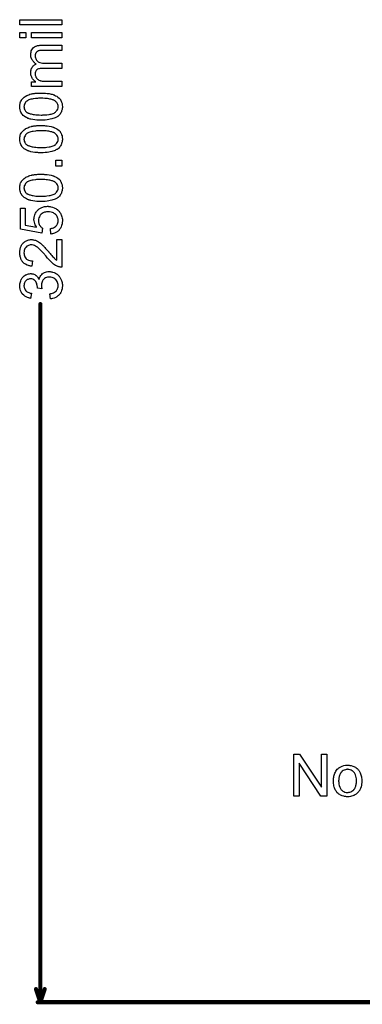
# Model space of a CAD drawing. Extents: x -2.2 to 8.3, y -2.9 to 5.2.
# Tile 19 of 205: x -1.14 to -0.484, y -0.004 to 1.882. Entities that reach past the tile are written whole.
import ezdxf

# ---------------------------------------------------------------- set-up
doc = ezdxf.new("R2010")
doc.units = 0
doc.layers.get('0').update_dxf_attribs({"linetype": 'CONTINUOUS'})
doc.layers.add('acc-ni-360-20-in-a_document', color=1, linetype='CONTINUOUS')
doc.layers.add('acc-ni-360-20-in-a_measures', color=1, linetype='CONTINUOUS')

# ---------------------------------------------------------------- blocks, each defined once
blk = doc.blocks.new('D33')
at = {"const_width": 0.004}
blk.add_lwpolyline([(-0.002, 0, 1), (0.002, 0, 1)], format="xyb", close=True, dxfattribs=at)

msp = doc.modelspace()

# ---------------------------------------------------------------- linework, layer by layer
at = {"layer": 'acc-ni-360-20-in-a_document', "color": 1}
for points in [[(-0.551943, 0.394968), (-0.562935, 0.394968), (-0.604818, 0.457793), (-0.604818, 0.394968), (-0.615, 0.394968), (-0.615, 0.475032), (-0.604124, 0.475032), (-0.562125, 0.412091), (-0.562125, 0.475032), (-0.551943, 0.475032), (-0.551943, 0.394968)], [(-0.509944, 0.454206), (-0.508903, 0.454091), (-0.507746, 0.453859), (-0.506473, 0.453628), (-0.504969, 0.453396), (-0.501845, 0.452355), (-0.500226, 0.451776), (-0.498606, 0.450967), (-0.496986, 0.450157), (-0.495366, 0.449), (-0.493862, 0.447843), (-0.492358, 0.446454), (-0.492242, 0.446339), (-0.492011, 0.446107), (-0.491664, 0.445644), (-0.491201, 0.445066), (-0.490623, 0.444256), (-0.489928, 0.443215), (-0.489234, 0.442058), (-0.48854, 0.440785), (-0.487846, 0.439397), (-0.487151, 0.437661), (-0.486457, 0.435926), (-0.485879, 0.433959), (-0.485416, 0.431876), (-0.485069, 0.429678), (-0.484837, 0.427364), (-0.484722, 0.424818), (-0.484722, 0.424703), (-0.484722, 0.424356), (-0.484722, 0.423777), (-0.484722, 0.422967), (-0.484837, 0.422042), (-0.484953, 0.420885), (-0.484953, 0.419728), (-0.485185, 0.418455), (-0.485532, 0.415562), (-0.486226, 0.41267), (-0.487036, 0.409777), (-0.488193, 0.407116), (-0.488193, 0.407001), (-0.488308, 0.406885), (-0.48854, 0.406538), (-0.488771, 0.406075), (-0.489581, 0.404918), (-0.490623, 0.40353), (-0.492011, 0.40191), (-0.493746, 0.40029), (-0.495713, 0.39867), (-0.498027, 0.397166), (-0.498143, 0.397166), (-0.498259, 0.39705), (-0.498606, 0.396819), (-0.499184, 0.396588), (-0.499763, 0.396356), (-0.500457, 0.396125), (-0.502192, 0.395431), (-0.504159, 0.394852), (-0.506589, 0.394274), (-0.509135, 0.393811), (-0.511911, 0.393695), (-0.513068, 0.393695), (-0.513994, 0.393811), (-0.515035, 0.393926), (-0.516192, 0.394158), (-0.517581, 0.394389), (-0.518969, 0.394621), (-0.522093, 0.395546), (-0.523828, 0.39624), (-0.525448, 0.396935), (-0.527068, 0.39786), (-0.528688, 0.398902), (-0.530192, 0.400059), (-0.531696, 0.401447), (-0.531812, 0.401563), (-0.532043, 0.401794), (-0.53239, 0.402257), (-0.532853, 0.402951), (-0.533432, 0.403761), (-0.53401, 0.404687), (-0.534704, 0.405844), (-0.535398, 0.407232), (-0.536093, 0.408736), (-0.536787, 0.410472), (-0.537365, 0.412323), (-0.537944, 0.41429), (-0.538407, 0.416488), (-0.538754, 0.418802), (-0.538985, 0.421347), (-0.539101, 0.424009), (-0.539101, 0.42424), (-0.539101, 0.424703), (-0.538985, 0.425513), (-0.538985, 0.42667), (-0.538869, 0.427942), (-0.538638, 0.429562), (-0.538407, 0.431182), (-0.537944, 0.433033), (-0.537481, 0.434884), (-0.536903, 0.436851), (-0.536208, 0.438934), (-0.535283, 0.440901), (-0.534357, 0.442752), (-0.533084, 0.444603), (-0.531812, 0.446339), (-0.530192, 0.447843), (-0.530076, 0.447958), (-0.529845, 0.448074), (-0.529382, 0.448421), (-0.528803, 0.448884), (-0.528109, 0.449347), (-0.527184, 0.449925), (-0.526258, 0.450504), (-0.525101, 0.451082), (-0.523828, 0.451661), (-0.52244, 0.452239), (-0.519316, 0.453281), (-0.515729, 0.454091), (-0.513878, 0.454206), (-0.511911, 0.454322), (-0.510754, 0.454322), (-0.509944, 0.454206)], [(-0.511911, 0.446223), (-0.512606, 0.446223), (-0.513184, 0.446107), (-0.514457, 0.445991), (-0.516192, 0.445529), (-0.518159, 0.444834), (-0.520242, 0.443909), (-0.522209, 0.442521), (-0.52325, 0.441595), (-0.524176, 0.440669), (-0.524176, 0.440554), (-0.524407, 0.440438), (-0.524638, 0.440091), (-0.524985, 0.439628), (-0.525332, 0.43905), (-0.52568, 0.438355), (-0.526142, 0.43743), (-0.526605, 0.436504), (-0.527068, 0.435347), (-0.527531, 0.43419), (-0.527878, 0.432802), (-0.528225, 0.431298), (-0.528572, 0.429678), (-0.528803, 0.427942), (-0.528919, 0.425975), (-0.529035, 0.424009), (-0.529035, 0.423893), (-0.529035, 0.423546), (-0.529035, 0.422967), (-0.528919, 0.422157), (-0.528919, 0.421232), (-0.528803, 0.42019), (-0.528456, 0.417761), (-0.527878, 0.414984), (-0.526952, 0.412207), (-0.525795, 0.409546), (-0.524985, 0.408389), (-0.524176, 0.407232), (-0.52406, 0.407232), (-0.523944, 0.407001), (-0.52325, 0.406422), (-0.522209, 0.405497), (-0.52082, 0.404571), (-0.519085, 0.40353), (-0.517002, 0.402604), (-0.514572, 0.402026), (-0.5133, 0.40191), (-0.511911, 0.401794), (-0.511217, 0.401794), (-0.510639, 0.40191), (-0.509366, 0.402141), (-0.50763, 0.402488), (-0.505779, 0.403183), (-0.503697, 0.404108), (-0.50173, 0.405497), (-0.500688, 0.406422), (-0.499763, 0.407348), (-0.499647, 0.407463), (-0.499531, 0.407579), (-0.4993, 0.407926), (-0.498953, 0.408389), (-0.498606, 0.408967), (-0.498143, 0.409662), (-0.49768, 0.410587), (-0.497217, 0.411513), (-0.496755, 0.41267), (-0.496408, 0.413943), (-0.495945, 0.415331), (-0.495598, 0.416835), (-0.49525, 0.418571), (-0.495019, 0.420306), (-0.494788, 0.422273), (-0.494788, 0.424356), (-0.494788, 0.424471), (-0.494788, 0.424818), (-0.494788, 0.425397), (-0.494903, 0.426091), (-0.494903, 0.427017), (-0.495019, 0.428058), (-0.495366, 0.430488), (-0.495945, 0.433033), (-0.49687, 0.43581), (-0.498143, 0.438355), (-0.498837, 0.439628), (-0.499763, 0.440669), (-0.499763, 0.440785), (-0.499994, 0.440901), (-0.500688, 0.441595), (-0.50173, 0.442405), (-0.503118, 0.443446), (-0.504854, 0.444487), (-0.506936, 0.445413), (-0.50925, 0.445991), (-0.510523, 0.446107), (-0.511911, 0.446223)]]:
    msp.add_lwpolyline(points, dxfattribs=at)
at = {"layer": 'acc-ni-360-20-in-a_measures', "color": 1}
for points in [[(-1.0591, 1.872664), (-1.139165, 1.872664), (-1.139165, 1.882498), (-1.0591, 1.882498), (-1.0591, 1.872664)], [(-1.127942, 1.84802), (-1.139165, 1.84802), (-1.139165, 1.857854), (-1.127942, 1.857854), (-1.127942, 1.84802)], [(-1.0591, 1.84802), (-1.117181, 1.84802), (-1.117181, 1.857854), (-1.0591, 1.857854), (-1.0591, 1.84802)], [(-1.0591, 1.823607), (-1.095546, 1.823607), (-1.095661, 1.823607), (-1.095777, 1.823607), (-1.096471, 1.823607), (-1.097513, 1.823607), (-1.098785, 1.823491), (-1.100174, 1.823376), (-1.101562, 1.82326), (-1.10295, 1.823029), (-1.103992, 1.822681), (-1.104107, 1.822681), (-1.104455, 1.82245), (-1.104917, 1.822219), (-1.105496, 1.821872), (-1.10619, 1.821409), (-1.106884, 1.82083), (-1.107578, 1.820136), (-1.108273, 1.81921), (-1.108388, 1.819095), (-1.108504, 1.818748), (-1.108735, 1.818285), (-1.109082, 1.817475), (-1.10943, 1.816665), (-1.109661, 1.815624), (-1.109777, 1.814582), (-1.109892, 1.81331), (-1.109892, 1.812731), (-1.109777, 1.812268), (-1.109661, 1.811111), (-1.10943, 1.809723), (-1.108851, 1.808103), (-1.108157, 1.806368), (-1.107116, 1.804632), (-1.105727, 1.803013), (-1.105496, 1.802897), (-1.104917, 1.802434), (-1.103992, 1.80174), (-1.102603, 1.801046), (-1.100752, 1.800236), (-1.098554, 1.799657), (-1.095893, 1.799194), (-1.092769, 1.798963), (-1.0591, 1.798963), (-1.0591, 1.789129), (-1.096703, 1.789129), (-1.096818, 1.789129), (-1.09705, 1.789129), (-1.097281, 1.789129), (-1.097744, 1.789129), (-1.099017, 1.789013), (-1.100405, 1.788781), (-1.102025, 1.78855), (-1.103645, 1.788087), (-1.105149, 1.787509), (-1.106537, 1.786699), (-1.106653, 1.786583), (-1.107116, 1.786236), (-1.107578, 1.785658), (-1.108273, 1.784848), (-1.108851, 1.783806), (-1.10943, 1.782418), (-1.109777, 1.780798), (-1.109892, 1.778831), (-1.109892, 1.778137), (-1.109777, 1.777327), (-1.109661, 1.776401), (-1.109314, 1.775245), (-1.108967, 1.773856), (-1.108388, 1.772583), (-1.107694, 1.771195), (-1.107578, 1.771079), (-1.107231, 1.770617), (-1.106768, 1.770038), (-1.106074, 1.769228), (-1.105149, 1.768418), (-1.103992, 1.767608), (-1.102719, 1.766798), (-1.101215, 1.766104), (-1.100984, 1.765988), (-1.100405, 1.765873), (-1.099479, 1.765641), (-1.098207, 1.765294), (-1.096471, 1.764947), (-1.094389, 1.764716), (-1.091959, 1.7646), (-1.089182, 1.764484), (-1.0591, 1.764484), (-1.0591, 1.75465), (-1.117181, 1.75465), (-1.117181, 1.763443), (-1.108851, 1.763443), (-1.109082, 1.763559), (-1.109545, 1.763906), (-1.110355, 1.7646), (-1.111281, 1.76541), (-1.112438, 1.766451), (-1.113595, 1.767724), (-1.114752, 1.769112), (-1.115793, 1.770732), (-1.115909, 1.770964), (-1.116256, 1.771542), (-1.116603, 1.772468), (-1.117181, 1.77374), (-1.117644, 1.775245), (-1.117991, 1.77698), (-1.118339, 1.778947), (-1.118454, 1.78103), (-1.118454, 1.782071), (-1.118339, 1.783343), (-1.118107, 1.784732), (-1.11776, 1.786467), (-1.117297, 1.788203), (-1.116603, 1.789938), (-1.115677, 1.791558), (-1.115562, 1.79179), (-1.115215, 1.792252), (-1.114636, 1.792947), (-1.11371, 1.793872), (-1.112669, 1.794798), (-1.111397, 1.795839), (-1.109892, 1.796765), (-1.108157, 1.797459), (-1.108273, 1.797575), (-1.10862, 1.797806), (-1.109082, 1.798153), (-1.109777, 1.798732), (-1.110587, 1.799426), (-1.111397, 1.800236), (-1.112322, 1.801161), (-1.113363, 1.802318), (-1.114289, 1.803591), (-1.115215, 1.804864), (-1.116024, 1.806368), (-1.116834, 1.807988), (-1.117529, 1.809723), (-1.117991, 1.811574), (-1.118339, 1.813426), (-1.118454, 1.815508), (-1.118454, 1.816318), (-1.118339, 1.816897), (-1.118339, 1.817706), (-1.118223, 1.818516), (-1.117876, 1.820483), (-1.117297, 1.822566), (-1.116372, 1.824764), (-1.115215, 1.826962), (-1.113595, 1.828814), (-1.113363, 1.829045), (-1.112669, 1.829508), (-1.111628, 1.830318), (-1.110818, 1.830665), (-1.110008, 1.831128), (-1.108967, 1.83159), (-1.107926, 1.831938), (-1.106768, 1.8324), (-1.10538, 1.832747), (-1.103992, 1.832979), (-1.102372, 1.83321), (-1.100752, 1.833442), (-1.098901, 1.833442), (-1.0591, 1.833442), (-1.0591, 1.823607)], [(-1.094967, 1.741923), (-1.093579, 1.741923), (-1.092075, 1.741807), (-1.090455, 1.741691), (-1.086752, 1.741344), (-1.082934, 1.740766), (-1.079232, 1.740072), (-1.077496, 1.739609), (-1.075761, 1.73903), (-1.075645, 1.73903), (-1.075414, 1.738915), (-1.074951, 1.738683), (-1.074372, 1.738452), (-1.073563, 1.73822), (-1.072753, 1.737758), (-1.070786, 1.736832), (-1.068703, 1.735675), (-1.066389, 1.734171), (-1.064307, 1.732436), (-1.06234, 1.730353), (-1.06234, 1.730237), (-1.062108, 1.730121), (-1.061877, 1.729774), (-1.061646, 1.729312), (-1.061298, 1.728733), (-1.060836, 1.728155), (-1.060026, 1.726419), (-1.059216, 1.724336), (-1.058406, 1.721907), (-1.057943, 1.719014), (-1.057712, 1.71589), (-1.057712, 1.714733), (-1.057827, 1.713924), (-1.057943, 1.712998), (-1.058175, 1.711841), (-1.058406, 1.710568), (-1.058753, 1.70918), (-1.059216, 1.707791), (-1.059679, 1.706287), (-1.060373, 1.704783), (-1.061183, 1.703279), (-1.062108, 1.701775), (-1.063265, 1.700271), (-1.064538, 1.698882), (-1.065926, 1.69761), (-1.066042, 1.697494), (-1.066389, 1.697263), (-1.066968, 1.696916), (-1.067893, 1.696337), (-1.068935, 1.695759), (-1.070323, 1.69518), (-1.071943, 1.69437), (-1.073794, 1.693676), (-1.075877, 1.692982), (-1.078306, 1.692288), (-1.080967, 1.691593), (-1.083976, 1.691015), (-1.087215, 1.690436), (-1.090686, 1.690089), (-1.094504, 1.689858), (-1.098554, 1.689742), (-1.098669, 1.689742), (-1.099132, 1.689742), (-1.099942, 1.689742), (-1.100868, 1.689742), (-1.10214, 1.689858), (-1.103529, 1.689858), (-1.105033, 1.689974), (-1.106768, 1.690089), (-1.110355, 1.690436), (-1.114173, 1.691015), (-1.117991, 1.691709), (-1.119727, 1.692172), (-1.121462, 1.692635), (-1.121578, 1.692635), (-1.12181, 1.69275), (-1.122272, 1.692982), (-1.122851, 1.693213), (-1.123661, 1.693445), (-1.124471, 1.693907), (-1.126438, 1.694833), (-1.12852, 1.69599), (-1.130718, 1.697494), (-1.132917, 1.69923), (-1.134768, 1.701312), (-1.134768, 1.701428), (-1.134999, 1.701544), (-1.135231, 1.701891), (-1.135462, 1.702353), (-1.135925, 1.702932), (-1.136272, 1.703626), (-1.137198, 1.705362), (-1.138007, 1.707444), (-1.138817, 1.709874), (-1.13928, 1.712766), (-1.139512, 1.71589), (-1.139512, 1.716932), (-1.139396, 1.718204), (-1.139165, 1.719708), (-1.138817, 1.721444), (-1.138355, 1.723295), (-1.137776, 1.725262), (-1.136851, 1.727113), (-1.136851, 1.727229), (-1.136735, 1.727345), (-1.136388, 1.727923), (-1.135809, 1.728849), (-1.134999, 1.730006), (-1.133842, 1.731278), (-1.13257, 1.732667), (-1.131065, 1.73394), (-1.12933, 1.735212), (-1.129099, 1.735328), (-1.12852, 1.735791), (-1.127479, 1.736254), (-1.125975, 1.737063), (-1.124239, 1.737758), (-1.122272, 1.738683), (-1.119958, 1.739493), (-1.117413, 1.740187), (-1.117297, 1.740187), (-1.117066, 1.740303), (-1.116719, 1.740419), (-1.11614, 1.740534), (-1.115446, 1.74065), (-1.114636, 1.740766), (-1.113595, 1.740997), (-1.112438, 1.741113), (-1.111165, 1.741344), (-1.109777, 1.74146), (-1.108157, 1.741576), (-1.106537, 1.741807), (-1.104686, 1.741923), (-1.102835, 1.741923), (-1.100752, 1.742039), (-1.098554, 1.742039), (-1.098438, 1.742039), (-1.097975, 1.742039), (-1.097165, 1.742039), (-1.09624, 1.742039), (-1.094967, 1.741923)], [(-1.094967, 1.731973), (-1.098554, 1.731973), (-1.098669, 1.731973), (-1.098785, 1.731973), (-1.099364, 1.731973), (-1.100405, 1.731973), (-1.101793, 1.731857), (-1.103297, 1.731857), (-1.105149, 1.731741), (-1.107116, 1.731626), (-1.109314, 1.731394), (-1.11371, 1.730816), (-1.115909, 1.730469), (-1.117991, 1.730006), (-1.119958, 1.729543), (-1.12181, 1.728849), (-1.123429, 1.728155), (-1.124818, 1.727345), (-1.124933, 1.727345), (-1.125049, 1.727113), (-1.125396, 1.726882), (-1.125859, 1.726535), (-1.1269, 1.725494), (-1.128173, 1.724221), (-1.12933, 1.722485), (-1.130371, 1.720518), (-1.130834, 1.719477), (-1.131181, 1.71832), (-1.131297, 1.717047), (-1.131413, 1.715775), (-1.131413, 1.715081), (-1.131297, 1.714618), (-1.131065, 1.713345), (-1.130718, 1.711841), (-1.130024, 1.710105), (-1.128983, 1.708254), (-1.128289, 1.707329), (-1.127594, 1.706403), (-1.126669, 1.705593), (-1.125628, 1.704783), (-1.125512, 1.704783), (-1.125281, 1.704552), (-1.124818, 1.70432), (-1.124239, 1.703973), (-1.123314, 1.703626), (-1.122272, 1.703163), (-1.121, 1.702816), (-1.119495, 1.702353), (-1.11776, 1.701891), (-1.115793, 1.701428), (-1.113595, 1.700965), (-1.111165, 1.700618), (-1.108388, 1.700271), (-1.10538, 1.70004), (-1.10214, 1.699924), (-1.098554, 1.699808), (-1.098322, 1.699808), (-1.097744, 1.699808), (-1.096703, 1.699808), (-1.095314, 1.699924), (-1.09381, 1.699924), (-1.091959, 1.70004), (-1.089992, 1.700155), (-1.087909, 1.700387), (-1.083397, 1.700965), (-1.081199, 1.701312), (-1.079116, 1.701775), (-1.077149, 1.702238), (-1.075298, 1.702932), (-1.073678, 1.703626), (-1.07229, 1.704436), (-1.072174, 1.704436), (-1.072059, 1.704668), (-1.071249, 1.705246), (-1.070207, 1.706287), (-1.06905, 1.70756), (-1.067893, 1.709295), (-1.066852, 1.711262), (-1.066042, 1.713461), (-1.065926, 1.714618), (-1.065811, 1.71589), (-1.065811, 1.716585), (-1.065926, 1.717047), (-1.066158, 1.718204), (-1.066621, 1.719824), (-1.06743, 1.72156), (-1.068588, 1.723527), (-1.069282, 1.724452), (-1.070207, 1.725378), (-1.071133, 1.726303), (-1.07229, 1.727229), (-1.072406, 1.727229), (-1.072637, 1.72746), (-1.072984, 1.727692), (-1.073563, 1.727923), (-1.074372, 1.728386), (-1.075414, 1.728733), (-1.076571, 1.729196), (-1.077959, 1.729659), (-1.079695, 1.730006), (-1.081546, 1.730469), (-1.083744, 1.730931), (-1.086058, 1.731278), (-1.088835, 1.73151), (-1.091727, 1.731741), (-1.094967, 1.731973)], [(-1.094967, 1.679676), (-1.093579, 1.679676), (-1.092075, 1.679561), (-1.090455, 1.679445), (-1.086752, 1.679098), (-1.082934, 1.678519), (-1.079232, 1.677825), (-1.077496, 1.677362), (-1.075761, 1.676784), (-1.075645, 1.676784), (-1.075414, 1.676668), (-1.074951, 1.676437), (-1.074372, 1.676205), (-1.073563, 1.675974), (-1.072753, 1.675511), (-1.070786, 1.674585), (-1.068703, 1.673428), (-1.066389, 1.671924), (-1.064307, 1.670189), (-1.06234, 1.668106), (-1.06234, 1.667991), (-1.062108, 1.667875), (-1.061877, 1.667528), (-1.061646, 1.667065), (-1.061298, 1.666486), (-1.060836, 1.665908), (-1.060026, 1.664172), (-1.059216, 1.66209), (-1.058406, 1.65966), (-1.057943, 1.656768), (-1.057712, 1.653644), (-1.057712, 1.652487), (-1.057827, 1.651677), (-1.057943, 1.650751), (-1.058175, 1.649594), (-1.058406, 1.648322), (-1.058753, 1.646933), (-1.059216, 1.645545), (-1.059679, 1.644041), (-1.060373, 1.642537), (-1.061183, 1.641033), (-1.062108, 1.639528), (-1.063265, 1.638024), (-1.064538, 1.636636), (-1.065926, 1.635363), (-1.066042, 1.635247), (-1.066389, 1.635016), (-1.066968, 1.634669), (-1.067893, 1.634091), (-1.068935, 1.633512), (-1.070323, 1.632934), (-1.071943, 1.632124), (-1.073794, 1.631429), (-1.075877, 1.630735), (-1.078306, 1.630041), (-1.080967, 1.629347), (-1.083976, 1.628768), (-1.087215, 1.62819), (-1.090686, 1.627843), (-1.094504, 1.627611), (-1.098554, 1.627496), (-1.098669, 1.627496), (-1.099132, 1.627496), (-1.099942, 1.627496), (-1.100868, 1.627496), (-1.10214, 1.627611), (-1.103529, 1.627611), (-1.105033, 1.627727), (-1.106768, 1.627843), (-1.110355, 1.62819), (-1.114173, 1.628768), (-1.117991, 1.629463), (-1.119727, 1.629925), (-1.121462, 1.630388), (-1.121578, 1.630388), (-1.12181, 1.630504), (-1.122272, 1.630735), (-1.122851, 1.630967), (-1.123661, 1.631198), (-1.124471, 1.631661), (-1.126438, 1.632586), (-1.12852, 1.633743), (-1.130718, 1.635247), (-1.132917, 1.636983), (-1.134768, 1.639066), (-1.134768, 1.639181), (-1.134999, 1.639297), (-1.135231, 1.639644), (-1.135462, 1.640107), (-1.135925, 1.640685), (-1.136272, 1.64138), (-1.137198, 1.643115), (-1.138007, 1.645198), (-1.138817, 1.647627), (-1.13928, 1.65052), (-1.139512, 1.653644), (-1.139512, 1.654685), (-1.139396, 1.655958), (-1.139165, 1.657462), (-1.138817, 1.659197), (-1.138355, 1.661049), (-1.137776, 1.663015), (-1.136851, 1.664867), (-1.136851, 1.664982), (-1.136735, 1.665098), (-1.136388, 1.665677), (-1.135809, 1.666602), (-1.134999, 1.667759), (-1.133842, 1.669032), (-1.13257, 1.67042), (-1.131065, 1.671693), (-1.12933, 1.672966), (-1.129099, 1.673081), (-1.12852, 1.673544), (-1.127479, 1.674007), (-1.125975, 1.674817), (-1.124239, 1.675511), (-1.122272, 1.676437), (-1.119958, 1.677247), (-1.117413, 1.677941), (-1.117297, 1.677941), (-1.117066, 1.678056), (-1.116719, 1.678172), (-1.11614, 1.678288), (-1.115446, 1.678404), (-1.114636, 1.678519), (-1.113595, 1.678751), (-1.112438, 1.678866), (-1.111165, 1.679098), (-1.109777, 1.679214), (-1.108157, 1.679329), (-1.106537, 1.679561), (-1.104686, 1.679676), (-1.102835, 1.679676), (-1.100752, 1.679792), (-1.098554, 1.679792), (-1.098438, 1.679792), (-1.097975, 1.679792), (-1.097165, 1.679792), (-1.09624, 1.679792), (-1.094967, 1.679676)], [(-1.094967, 1.669726), (-1.098554, 1.669726), (-1.098669, 1.669726), (-1.098785, 1.669726), (-1.099364, 1.669726), (-1.100405, 1.669726), (-1.101793, 1.66961), (-1.103297, 1.66961), (-1.105149, 1.669495), (-1.107116, 1.669379), (-1.109314, 1.669148), (-1.11371, 1.668569), (-1.115909, 1.668222), (-1.117991, 1.667759), (-1.119958, 1.667296), (-1.12181, 1.666602), (-1.123429, 1.665908), (-1.124818, 1.665098), (-1.124933, 1.665098), (-1.125049, 1.664867), (-1.125396, 1.664635), (-1.125859, 1.664288), (-1.1269, 1.663247), (-1.128173, 1.661974), (-1.12933, 1.660239), (-1.130371, 1.658272), (-1.130834, 1.65723), (-1.131181, 1.656073), (-1.131297, 1.654801), (-1.131413, 1.653528), (-1.131413, 1.652834), (-1.131297, 1.652371), (-1.131065, 1.651098), (-1.130718, 1.649594), (-1.130024, 1.647859), (-1.128983, 1.646008), (-1.128289, 1.645082), (-1.127594, 1.644156), (-1.126669, 1.643347), (-1.125628, 1.642537), (-1.125512, 1.642537), (-1.125281, 1.642305), (-1.124818, 1.642074), (-1.124239, 1.641727), (-1.123314, 1.64138), (-1.122272, 1.640917), (-1.121, 1.64057), (-1.119495, 1.640107), (-1.11776, 1.639644), (-1.115793, 1.639181), (-1.113595, 1.638718), (-1.111165, 1.638371), (-1.108388, 1.638024), (-1.10538, 1.637793), (-1.10214, 1.637677), (-1.098554, 1.637562), (-1.098322, 1.637562), (-1.097744, 1.637562), (-1.096703, 1.637562), (-1.095314, 1.637677), (-1.09381, 1.637677), (-1.091959, 1.637793), (-1.089992, 1.637909), (-1.087909, 1.63814), (-1.083397, 1.638718), (-1.081199, 1.639066), (-1.079116, 1.639528), (-1.077149, 1.639991), (-1.075298, 1.640685), (-1.073678, 1.64138), (-1.07229, 1.642189), (-1.072174, 1.642189), (-1.072059, 1.642421), (-1.071249, 1.642999), (-1.070207, 1.644041), (-1.06905, 1.645313), (-1.067893, 1.647049), (-1.066852, 1.649016), (-1.066042, 1.651214), (-1.065926, 1.652371), (-1.065811, 1.653644), (-1.065811, 1.654338), (-1.065926, 1.654801), (-1.066158, 1.655958), (-1.066621, 1.657578), (-1.06743, 1.659313), (-1.068588, 1.66128), (-1.069282, 1.662206), (-1.070207, 1.663131), (-1.071133, 1.664057), (-1.07229, 1.664982), (-1.072406, 1.664982), (-1.072637, 1.665214), (-1.072984, 1.665445), (-1.073563, 1.665677), (-1.074372, 1.666139), (-1.075414, 1.666486), (-1.076571, 1.666949), (-1.077959, 1.667412), (-1.079695, 1.667759), (-1.081546, 1.668222), (-1.083744, 1.668685), (-1.086058, 1.669032), (-1.088835, 1.669263), (-1.091727, 1.669495), (-1.094967, 1.669726)], [(-1.0591, 1.601926), (-1.070323, 1.601926), (-1.070323, 1.613149), (-1.0591, 1.613149), (-1.0591, 1.601926)], [(-1.094967, 1.586306), (-1.093579, 1.586306), (-1.092075, 1.586191), (-1.090455, 1.586075), (-1.086752, 1.585728), (-1.082934, 1.585149), (-1.079232, 1.584455), (-1.077496, 1.583992), (-1.075761, 1.583414), (-1.075645, 1.583414), (-1.075414, 1.583298), (-1.074951, 1.583067), (-1.074372, 1.582835), (-1.073563, 1.582604), (-1.072753, 1.582141), (-1.070786, 1.581216), (-1.068703, 1.580059), (-1.066389, 1.578554), (-1.064307, 1.576819), (-1.06234, 1.574736), (-1.06234, 1.574621), (-1.062108, 1.574505), (-1.061877, 1.574158), (-1.061646, 1.573695), (-1.061298, 1.573117), (-1.060836, 1.572538), (-1.060026, 1.570803), (-1.059216, 1.56872), (-1.058406, 1.56629), (-1.057943, 1.563398), (-1.057712, 1.560274), (-1.057712, 1.559117), (-1.057827, 1.558307), (-1.057943, 1.557381), (-1.058175, 1.556224), (-1.058406, 1.554952), (-1.058753, 1.553563), (-1.059216, 1.552175), (-1.059679, 1.550671), (-1.060373, 1.549167), (-1.061183, 1.547663), (-1.062108, 1.546159), (-1.063265, 1.544654), (-1.064538, 1.543266), (-1.065926, 1.541993), (-1.066042, 1.541878), (-1.066389, 1.541646), (-1.066968, 1.541299), (-1.067893, 1.540721), (-1.068935, 1.540142), (-1.070323, 1.539564), (-1.071943, 1.538754), (-1.073794, 1.53806), (-1.075877, 1.537365), (-1.078306, 1.536671), (-1.080967, 1.535977), (-1.083976, 1.535398), (-1.087215, 1.53482), (-1.090686, 1.534473), (-1.094504, 1.534241), (-1.098554, 1.534126), (-1.098669, 1.534126), (-1.099132, 1.534126), (-1.099942, 1.534126), (-1.100868, 1.534126), (-1.10214, 1.534241), (-1.103529, 1.534241), (-1.105033, 1.534357), (-1.106768, 1.534473), (-1.110355, 1.53482), (-1.114173, 1.535398), (-1.117991, 1.536093), (-1.119727, 1.536555), (-1.121462, 1.537018), (-1.121578, 1.537018), (-1.12181, 1.537134), (-1.122272, 1.537365), (-1.122851, 1.537597), (-1.123661, 1.537828), (-1.124471, 1.538291), (-1.126438, 1.539216), (-1.12852, 1.540373), (-1.130718, 1.541878), (-1.132917, 1.543613), (-1.134768, 1.545696), (-1.134768, 1.545811), (-1.134999, 1.545927), (-1.135231, 1.546274), (-1.135462, 1.546737), (-1.135925, 1.547315), (-1.136272, 1.54801), (-1.137198, 1.549745), (-1.138007, 1.551828), (-1.138817, 1.554257), (-1.13928, 1.55715), (-1.139512, 1.560274), (-1.139512, 1.561315), (-1.139396, 1.562588), (-1.139165, 1.564092), (-1.138817, 1.565828), (-1.138355, 1.567679), (-1.137776, 1.569646), (-1.136851, 1.571497), (-1.136851, 1.571612), (-1.136735, 1.571728), (-1.136388, 1.572307), (-1.135809, 1.573232), (-1.134999, 1.574389), (-1.133842, 1.575662), (-1.13257, 1.57705), (-1.131065, 1.578323), (-1.12933, 1.579596), (-1.129099, 1.579711), (-1.12852, 1.580174), (-1.127479, 1.580637), (-1.125975, 1.581447), (-1.124239, 1.582141), (-1.122272, 1.583067), (-1.119958, 1.583877), (-1.117413, 1.584571), (-1.117297, 1.584571), (-1.117066, 1.584687), (-1.116719, 1.584802), (-1.11614, 1.584918), (-1.115446, 1.585034), (-1.114636, 1.585149), (-1.113595, 1.585381), (-1.112438, 1.585496), (-1.111165, 1.585728), (-1.109777, 1.585844), (-1.108157, 1.585959), (-1.106537, 1.586191), (-1.104686, 1.586306), (-1.102835, 1.586306), (-1.100752, 1.586422), (-1.098554, 1.586422), (-1.098438, 1.586422), (-1.097975, 1.586422), (-1.097165, 1.586422), (-1.09624, 1.586422), (-1.094967, 1.586306)], [(-1.094967, 1.576356), (-1.098554, 1.576356), (-1.098669, 1.576356), (-1.098785, 1.576356), (-1.099364, 1.576356), (-1.100405, 1.576356), (-1.101793, 1.576241), (-1.103297, 1.576241), (-1.105149, 1.576125), (-1.107116, 1.576009), (-1.109314, 1.575778), (-1.11371, 1.575199), (-1.115909, 1.574852), (-1.117991, 1.574389), (-1.119958, 1.573927), (-1.12181, 1.573232), (-1.123429, 1.572538), (-1.124818, 1.571728), (-1.124933, 1.571728), (-1.125049, 1.571497), (-1.125396, 1.571265), (-1.125859, 1.570918), (-1.1269, 1.569877), (-1.128173, 1.568604), (-1.12933, 1.566869), (-1.130371, 1.564902), (-1.130834, 1.563861), (-1.131181, 1.562704), (-1.131297, 1.561431), (-1.131413, 1.560158), (-1.131413, 1.559464), (-1.131297, 1.559001), (-1.131065, 1.557728), (-1.130718, 1.556224), (-1.130024, 1.554489), (-1.128983, 1.552638), (-1.128289, 1.551712), (-1.127594, 1.550786), (-1.126669, 1.549977), (-1.125628, 1.549167), (-1.125512, 1.549167), (-1.125281, 1.548935), (-1.124818, 1.548704), (-1.124239, 1.548357), (-1.123314, 1.54801), (-1.122272, 1.547547), (-1.121, 1.5472), (-1.119495, 1.546737), (-1.11776, 1.546274), (-1.115793, 1.545811), (-1.113595, 1.545349), (-1.111165, 1.545002), (-1.108388, 1.544654), (-1.10538, 1.544423), (-1.10214, 1.544307), (-1.098554, 1.544192), (-1.098322, 1.544192), (-1.097744, 1.544192), (-1.096703, 1.544192), (-1.095314, 1.544307), (-1.09381, 1.544307), (-1.091959, 1.544423), (-1.089992, 1.544539), (-1.087909, 1.54477), (-1.083397, 1.545349), (-1.081199, 1.545696), (-1.079116, 1.546159), (-1.077149, 1.546621), (-1.075298, 1.547315), (-1.073678, 1.54801), (-1.07229, 1.54882), (-1.072174, 1.54882), (-1.072059, 1.549051), (-1.071249, 1.54963), (-1.070207, 1.550671), (-1.06905, 1.551944), (-1.067893, 1.553679), (-1.066852, 1.555646), (-1.066042, 1.557844), (-1.065926, 1.559001), (-1.065811, 1.560274), (-1.065811, 1.560968), (-1.065926, 1.561431), (-1.066158, 1.562588), (-1.066621, 1.564208), (-1.06743, 1.565943), (-1.068588, 1.56791), (-1.069282, 1.568836), (-1.070207, 1.569761), (-1.071133, 1.570687), (-1.07229, 1.571612), (-1.072406, 1.571612), (-1.072637, 1.571844), (-1.072984, 1.572075), (-1.073563, 1.572307), (-1.074372, 1.57277), (-1.075414, 1.573117), (-1.076571, 1.573579), (-1.077959, 1.574042), (-1.079695, 1.574389), (-1.081546, 1.574852), (-1.083744, 1.575315), (-1.086058, 1.575662), (-1.088835, 1.575893), (-1.091727, 1.576125), (-1.094967, 1.576356)], [(-1.084323, 1.52487), (-1.083397, 1.524754), (-1.082356, 1.524638), (-1.081083, 1.524407), (-1.07981, 1.524176), (-1.076802, 1.523481), (-1.073678, 1.522324), (-1.072059, 1.52163), (-1.070554, 1.520705), (-1.068935, 1.519779), (-1.06743, 1.518622), (-1.067315, 1.518506), (-1.066968, 1.518275), (-1.066505, 1.517812), (-1.065926, 1.517234), (-1.065232, 1.516424), (-1.064307, 1.515498), (-1.063497, 1.514341), (-1.062571, 1.513068), (-1.061646, 1.51168), (-1.060836, 1.51006), (-1.060026, 1.508325), (-1.059216, 1.506473), (-1.058637, 1.504506), (-1.058175, 1.502308), (-1.057827, 1.499994), (-1.057712, 1.497564), (-1.057712, 1.496523), (-1.057827, 1.495713), (-1.057943, 1.494788), (-1.058059, 1.493746), (-1.058175, 1.492474), (-1.058522, 1.491201), (-1.059216, 1.488309), (-1.060257, 1.485416), (-1.060951, 1.483912), (-1.061761, 1.482408), (-1.062687, 1.481019), (-1.063728, 1.479631), (-1.063844, 1.479515), (-1.063959, 1.479284), (-1.064422, 1.479053), (-1.064885, 1.47859), (-1.065464, 1.478011), (-1.066158, 1.477433), (-1.067083, 1.476738), (-1.068125, 1.47616), (-1.069166, 1.475466), (-1.070439, 1.474772), (-1.073216, 1.473499), (-1.076455, 1.472458), (-1.078191, 1.472111), (-1.080042, 1.471879), (-1.080852, 1.482176), (-1.080736, 1.482176), (-1.080505, 1.482176), (-1.080158, 1.482292), (-1.079579, 1.482408), (-1.078306, 1.482755), (-1.076571, 1.483218), (-1.074835, 1.483912), (-1.072868, 1.484838), (-1.071133, 1.485995), (-1.069513, 1.487383), (-1.069397, 1.487614), (-1.068935, 1.488077), (-1.068356, 1.489003), (-1.067662, 1.490275), (-1.066968, 1.491664), (-1.066389, 1.493399), (-1.065926, 1.495366), (-1.065811, 1.497564), (-1.065811, 1.498259), (-1.065926, 1.498722), (-1.066042, 1.50011), (-1.066505, 1.50173), (-1.067083, 1.503697), (-1.068009, 1.505664), (-1.069397, 1.507746), (-1.070207, 1.508672), (-1.071133, 1.509597), (-1.071249, 1.509713), (-1.071364, 1.509829), (-1.071711, 1.51006), (-1.072059, 1.510407), (-1.073331, 1.511217), (-1.074951, 1.512143), (-1.076918, 1.512953), (-1.079348, 1.513763), (-1.08224, 1.514341), (-1.083744, 1.514572), (-1.085364, 1.514572), (-1.08548, 1.514572), (-1.085711, 1.514572), (-1.086174, 1.514572), (-1.086752, 1.514457), (-1.087447, 1.514457), (-1.088256, 1.514341), (-1.090108, 1.513994), (-1.092306, 1.513415), (-1.094504, 1.512605), (-1.096587, 1.511448), (-1.098554, 1.509829), (-1.098669, 1.509829), (-1.098785, 1.509597), (-1.099364, 1.509019), (-1.100174, 1.507977), (-1.101099, 1.506589), (-1.101909, 1.504738), (-1.102719, 1.502655), (-1.103297, 1.500226), (-1.103529, 1.498837), (-1.103529, 1.496639), (-1.103413, 1.495713), (-1.103297, 1.494556), (-1.10295, 1.493168), (-1.102603, 1.49178), (-1.102025, 1.490275), (-1.101331, 1.488771), (-1.101215, 1.488656), (-1.100984, 1.488193), (-1.100405, 1.487499), (-1.099826, 1.486573), (-1.099017, 1.485647), (-1.097975, 1.484722), (-1.096934, 1.48368), (-1.095661, 1.482871), (-1.096934, 1.473615), (-1.138123, 1.481367), (-1.138123, 1.521167), (-1.128752, 1.521167), (-1.128752, 1.489118), (-1.107116, 1.484838), (-1.107231, 1.484953), (-1.107347, 1.485185), (-1.107578, 1.485532), (-1.107926, 1.48611), (-1.108273, 1.486804), (-1.108735, 1.487614), (-1.109661, 1.489466), (-1.110587, 1.49178), (-1.111397, 1.494325), (-1.111975, 1.497102), (-1.112206, 1.49849), (-1.112206, 1.501035), (-1.112091, 1.50173), (-1.111975, 1.502655), (-1.111859, 1.503697), (-1.111628, 1.504854), (-1.111281, 1.506126), (-1.110471, 1.508903), (-1.109892, 1.510407), (-1.109082, 1.511911), (-1.108273, 1.513415), (-1.107347, 1.514919), (-1.10619, 1.516308), (-1.104917, 1.517696), (-1.104802, 1.517812), (-1.10457, 1.518043), (-1.104223, 1.51839), (-1.103645, 1.518853), (-1.102835, 1.519432), (-1.102025, 1.52001), (-1.100984, 1.520705), (-1.099826, 1.521399), (-1.098554, 1.521977), (-1.097165, 1.522671), (-1.095546, 1.52325), (-1.093926, 1.523828), (-1.09219, 1.524291), (-1.090223, 1.524638), (-1.088256, 1.52487), (-1.086174, 1.524985), (-1.086058, 1.524985), (-1.085711, 1.524985), (-1.085133, 1.524985), (-1.084323, 1.52487)], [(-1.0591, 1.408244), (-1.059216, 1.408244), (-1.059679, 1.408244), (-1.060373, 1.408244), (-1.061298, 1.40836), (-1.06234, 1.408476), (-1.063497, 1.408707), (-1.064654, 1.408938), (-1.065926, 1.409401), (-1.066042, 1.409401), (-1.066158, 1.409517), (-1.066852, 1.409748), (-1.067893, 1.410211), (-1.069282, 1.410905), (-1.070901, 1.411831), (-1.072753, 1.412988), (-1.074604, 1.414261), (-1.076571, 1.41588), (-1.076687, 1.41588), (-1.076802, 1.416112), (-1.077496, 1.41669), (-1.078538, 1.417732), (-1.080042, 1.419236), (-1.081777, 1.420971), (-1.08386, 1.423169), (-1.086174, 1.425831), (-1.088604, 1.428723), (-1.088719, 1.428839), (-1.089066, 1.429302), (-1.089645, 1.429996), (-1.090339, 1.430806), (-1.091265, 1.431847), (-1.092306, 1.43312), (-1.093463, 1.434392), (-1.094736, 1.435896), (-1.097513, 1.438789), (-1.100289, 1.441681), (-1.101678, 1.44307), (-1.103066, 1.444342), (-1.104339, 1.445499), (-1.105611, 1.446425), (-1.105727, 1.446425), (-1.105843, 1.446657), (-1.10619, 1.446888), (-1.106653, 1.447119), (-1.107926, 1.447929), (-1.10943, 1.448855), (-1.111281, 1.449665), (-1.113248, 1.450475), (-1.115446, 1.450937), (-1.117529, 1.451169), (-1.117644, 1.451169), (-1.11776, 1.451169), (-1.118454, 1.451053), (-1.119611, 1.450937), (-1.120884, 1.45059), (-1.122504, 1.450128), (-1.124123, 1.449318), (-1.125743, 1.448276), (-1.127363, 1.446888), (-1.127594, 1.446657), (-1.128057, 1.446078), (-1.128636, 1.445268), (-1.129446, 1.443995), (-1.13014, 1.442376), (-1.130834, 1.440524), (-1.131297, 1.438326), (-1.131413, 1.435896), (-1.131413, 1.435202), (-1.131297, 1.434739), (-1.131181, 1.433351), (-1.130834, 1.431731), (-1.130371, 1.429996), (-1.129561, 1.428029), (-1.12852, 1.426178), (-1.127132, 1.424442), (-1.1269, 1.424211), (-1.126322, 1.423748), (-1.125396, 1.423054), (-1.124008, 1.42236), (-1.122388, 1.42155), (-1.120305, 1.420855), (-1.117991, 1.420393), (-1.11533, 1.420161), (-1.116372, 1.410095), (-1.116487, 1.410095), (-1.116834, 1.410211), (-1.117413, 1.410211), (-1.118223, 1.410327), (-1.119148, 1.410558), (-1.12019, 1.41079), (-1.121462, 1.411137), (-1.122735, 1.411484), (-1.125512, 1.412409), (-1.128289, 1.413798), (-1.129677, 1.414608), (-1.131065, 1.415649), (-1.132338, 1.41669), (-1.133495, 1.417847), (-1.133611, 1.417963), (-1.133727, 1.418194), (-1.134074, 1.418541), (-1.134421, 1.41912), (-1.134884, 1.419814), (-1.135346, 1.420624), (-1.135925, 1.42155), (-1.136503, 1.422707), (-1.137082, 1.423979), (-1.13766, 1.425368), (-1.138123, 1.426872), (-1.138586, 1.428492), (-1.138933, 1.430227), (-1.13928, 1.432078), (-1.139396, 1.434045), (-1.139512, 1.436128), (-1.139512, 1.437285), (-1.139396, 1.438095), (-1.13928, 1.43902), (-1.139165, 1.440177), (-1.138933, 1.44145), (-1.138702, 1.442723), (-1.137892, 1.445731), (-1.136735, 1.448739), (-1.136041, 1.450243), (-1.135231, 1.451747), (-1.134189, 1.453136), (-1.133032, 1.454408), (-1.132917, 1.454524), (-1.132801, 1.454755), (-1.132338, 1.454987), (-1.131875, 1.45545), (-1.131297, 1.456028), (-1.130487, 1.456607), (-1.129677, 1.457185), (-1.128636, 1.457879), (-1.126438, 1.459036), (-1.123661, 1.460193), (-1.122272, 1.460656), (-1.120652, 1.460888), (-1.119033, 1.461119), (-1.117297, 1.461235), (-1.117066, 1.461235), (-1.116487, 1.461235), (-1.115562, 1.461119), (-1.114289, 1.461003), (-1.112901, 1.460772), (-1.111281, 1.460309), (-1.109545, 1.459846), (-1.10781, 1.459152), (-1.107578, 1.459036), (-1.107, 1.458805), (-1.106074, 1.458342), (-1.104802, 1.457648), (-1.103413, 1.456722), (-1.101678, 1.455565), (-1.099942, 1.454177), (-1.097975, 1.452557), (-1.097744, 1.452326), (-1.09705, 1.451747), (-1.096471, 1.451169), (-1.095893, 1.45059), (-1.095198, 1.449896), (-1.094273, 1.44897), (-1.093347, 1.448045), (-1.092306, 1.446888), (-1.091149, 1.445731), (-1.089876, 1.444342), (-1.088604, 1.442838), (-1.0871, 1.441219), (-1.085595, 1.439367), (-1.083976, 1.437516), (-1.08386, 1.4374), (-1.083629, 1.437169), (-1.083281, 1.436706), (-1.082819, 1.436128), (-1.082124, 1.435434), (-1.08143, 1.434624), (-1.079926, 1.432773), (-1.078191, 1.430806), (-1.076455, 1.428954), (-1.074951, 1.427335), (-1.074372, 1.42664), (-1.073794, 1.426062), (-1.073678, 1.425946), (-1.073331, 1.425599), (-1.072868, 1.425136), (-1.072174, 1.424558), (-1.071364, 1.423979), (-1.070554, 1.423285), (-1.068588, 1.421897), (-1.068588, 1.46135), (-1.0591, 1.46135), (-1.0591, 1.408244)], [(-1.080967, 1.399798), (-1.080042, 1.399682), (-1.079001, 1.399451), (-1.077843, 1.399219), (-1.076571, 1.398988), (-1.073794, 1.398062), (-1.07229, 1.397368), (-1.070901, 1.396674), (-1.069397, 1.395748), (-1.067893, 1.394707), (-1.066389, 1.39355), (-1.065001, 1.392162), (-1.064885, 1.392046), (-1.064654, 1.391815), (-1.064307, 1.391352), (-1.063844, 1.390773), (-1.063265, 1.390079), (-1.062687, 1.389154), (-1.061993, 1.388112), (-1.061414, 1.38684), (-1.06072, 1.385567), (-1.060026, 1.384063), (-1.059447, 1.382559), (-1.058869, 1.380823), (-1.058406, 1.378972), (-1.058059, 1.377005), (-1.057827, 1.375038), (-1.057712, 1.37284), (-1.057712, 1.371799), (-1.057827, 1.371104), (-1.057943, 1.370179), (-1.058059, 1.369138), (-1.05829, 1.36798), (-1.058522, 1.366708), (-1.059216, 1.363931), (-1.060373, 1.361039), (-1.061067, 1.359534), (-1.061877, 1.358146), (-1.062918, 1.356758), (-1.063959, 1.355369), (-1.064075, 1.355254), (-1.064307, 1.355022), (-1.064654, 1.354675), (-1.065117, 1.354328), (-1.065695, 1.353749), (-1.066505, 1.353171), (-1.067315, 1.352477), (-1.068356, 1.351783), (-1.069513, 1.351088), (-1.07067, 1.350394), (-1.073447, 1.349121), (-1.076687, 1.34808), (-1.078422, 1.347733), (-1.080273, 1.347502), (-1.081546, 1.357336), (-1.08143, 1.357336), (-1.081199, 1.357452), (-1.080736, 1.357568), (-1.080158, 1.357683), (-1.079463, 1.357799), (-1.078653, 1.35803), (-1.076918, 1.358609), (-1.074835, 1.359419), (-1.072868, 1.36046), (-1.071017, 1.361617), (-1.069397, 1.363005), (-1.069282, 1.363237), (-1.068819, 1.3637), (-1.06824, 1.364625), (-1.067662, 1.365782), (-1.066968, 1.367171), (-1.066389, 1.368906), (-1.065926, 1.370873), (-1.065811, 1.372956), (-1.065811, 1.37365), (-1.065926, 1.374113), (-1.066042, 1.375385), (-1.066389, 1.377005), (-1.066968, 1.378856), (-1.067778, 1.380823), (-1.068935, 1.38279), (-1.070554, 1.384641), (-1.070786, 1.384873), (-1.07148, 1.385451), (-1.072521, 1.386145), (-1.07391, 1.387071), (-1.075645, 1.387997), (-1.077612, 1.388691), (-1.079926, 1.389269), (-1.082472, 1.389501), (-1.082587, 1.389501), (-1.082819, 1.389501), (-1.083166, 1.389501), (-1.083629, 1.389385), (-1.084901, 1.389269), (-1.086405, 1.388922), (-1.088256, 1.388459), (-1.090108, 1.387649), (-1.091959, 1.386493), (-1.093694, 1.384988), (-1.093926, 1.384757), (-1.094389, 1.384178), (-1.095083, 1.383253), (-1.095893, 1.38198), (-1.096703, 1.38036), (-1.097397, 1.378393), (-1.09786, 1.376195), (-1.098091, 1.373765), (-1.098091, 1.372724), (-1.097975, 1.371914), (-1.09786, 1.370873), (-1.097628, 1.369716), (-1.097397, 1.368328), (-1.09705, 1.366823), (-1.105727, 1.36798), (-1.105727, 1.368559), (-1.105611, 1.369022), (-1.105611, 1.370526), (-1.105843, 1.371799), (-1.106074, 1.373303), (-1.106421, 1.375038), (-1.107, 1.377005), (-1.10781, 1.378856), (-1.108851, 1.380823), (-1.108851, 1.380939), (-1.108967, 1.381055), (-1.10943, 1.381633), (-1.110239, 1.382443), (-1.111281, 1.383369), (-1.112785, 1.384294), (-1.11452, 1.385104), (-1.116487, 1.385683), (-1.117644, 1.385914), (-1.118917, 1.385914), (-1.119033, 1.385914), (-1.119148, 1.385914), (-1.119843, 1.385914), (-1.120768, 1.385683), (-1.122041, 1.385451), (-1.123429, 1.384988), (-1.124933, 1.38441), (-1.126438, 1.383484), (-1.127826, 1.382212), (-1.127942, 1.382096), (-1.128404, 1.381517), (-1.128983, 1.380707), (-1.129677, 1.379666), (-1.130256, 1.378278), (-1.130834, 1.376658), (-1.131297, 1.374807), (-1.131413, 1.372724), (-1.131413, 1.371799), (-1.131181, 1.370757), (-1.13095, 1.369369), (-1.130487, 1.367865), (-1.129909, 1.366361), (-1.128983, 1.364741), (-1.127826, 1.363237), (-1.12771, 1.363121), (-1.127132, 1.362658), (-1.126322, 1.361964), (-1.125165, 1.361154), (-1.123661, 1.360344), (-1.12181, 1.359534), (-1.119611, 1.35884), (-1.117066, 1.358377), (-1.118801, 1.348543), (-1.118917, 1.348543), (-1.119264, 1.348659), (-1.119727, 1.348774), (-1.120421, 1.34889), (-1.121231, 1.349121), (-1.122157, 1.349468), (-1.124355, 1.350163), (-1.1269, 1.35132), (-1.129446, 1.352708), (-1.131875, 1.354444), (-1.134074, 1.356642), (-1.134189, 1.356758), (-1.134305, 1.356989), (-1.134536, 1.357336), (-1.134884, 1.357799), (-1.135346, 1.358377), (-1.135809, 1.359187), (-1.136272, 1.359997), (-1.136851, 1.361039), (-1.137776, 1.363352), (-1.138702, 1.366014), (-1.13928, 1.369138), (-1.139512, 1.370757), (-1.139512, 1.37365), (-1.139396, 1.374922), (-1.139165, 1.376427), (-1.138817, 1.378278), (-1.138239, 1.38036), (-1.137545, 1.382443), (-1.136619, 1.384526), (-1.136619, 1.384641), (-1.136503, 1.384757), (-1.136156, 1.385451), (-1.135462, 1.386493), (-1.134652, 1.387649), (-1.133495, 1.389038), (-1.132223, 1.390426), (-1.130718, 1.391815), (-1.128983, 1.392972), (-1.128752, 1.393087), (-1.128173, 1.393435), (-1.127132, 1.393897), (-1.125859, 1.394476), (-1.124355, 1.395054), (-1.122619, 1.395517), (-1.120652, 1.395864), (-1.118686, 1.39598), (-1.118454, 1.39598), (-1.11776, 1.39598), (-1.116834, 1.395864), (-1.115562, 1.395633), (-1.114058, 1.395286), (-1.112438, 1.394707), (-1.110818, 1.394013), (-1.109198, 1.393087), (-1.108967, 1.392972), (-1.108504, 1.392625), (-1.107694, 1.39193), (-1.106768, 1.391005), (-1.105727, 1.389848), (-1.10457, 1.388459), (-1.103529, 1.38684), (-1.102488, 1.384873), (-1.102488, 1.384988), (-1.102372, 1.38522), (-1.102256, 1.385567), (-1.10214, 1.38603), (-1.101678, 1.387302), (-1.100984, 1.388922), (-1.100058, 1.390773), (-1.098901, 1.392625), (-1.097397, 1.39436), (-1.095661, 1.39598), (-1.09543, 1.396096), (-1.094736, 1.396558), (-1.093579, 1.397253), (-1.092075, 1.397947), (-1.090223, 1.398641), (-1.088025, 1.399335), (-1.08548, 1.399798), (-1.082703, 1.399914), (-1.082587, 1.399914), (-1.08224, 1.399914), (-1.081662, 1.399914), (-1.080967, 1.399798)]]:
    msp.add_lwpolyline(points, dxfattribs=at)
at = {"layer": 'acc-ni-360-20-in-a_measures', "color": 1, "const_width": 0.008}
for points in [[(-1.1, 0), (-1.1, 1.337502)], [(-1.108333, 0.025), (-1.1, 0)], [(-1.1, 0), (-1.091667, 0.025)], [(-1.105, 0), (-0.01, 0)]]:
    msp.add_lwpolyline(points, dxfattribs=at)

# ---------------------------------------------------------------- block references
at = {"layer": 'acc-ni-360-20-in-a_measures'}
for p in [(-1.1, 1.337502), (-1.108333, 0.025), (-1.091667, 0.025), (-1.105, 0), (-1.1, 0), (-1.1, 0)]:
    msp.add_blockref('D33', p, dxfattribs=at)

doc.saveas('drawing.dxf')
